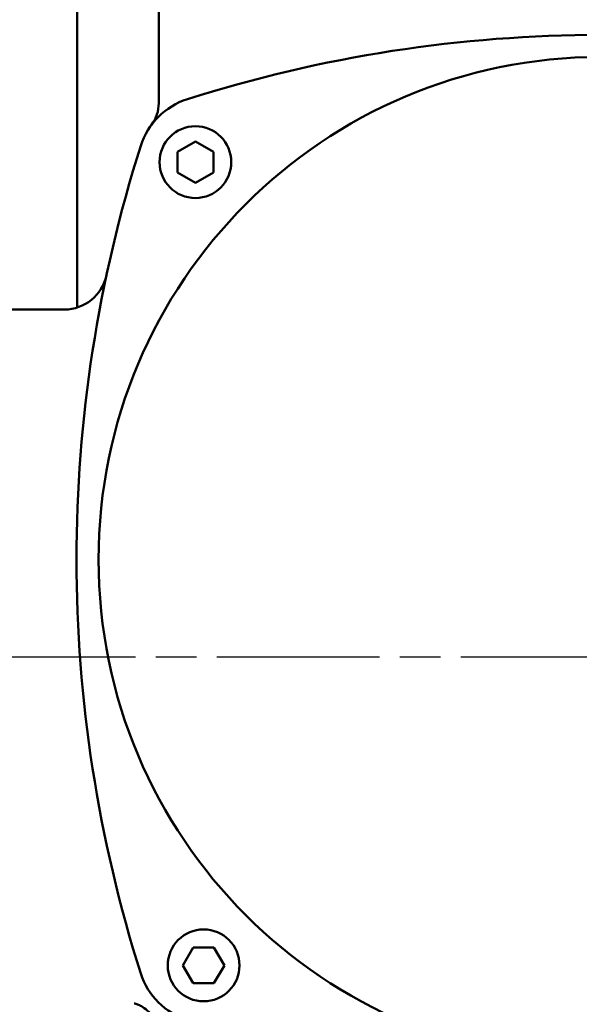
# Model space of a CAD drawing. Header units: millimetres. Extents: x 0 to 1680, y 0 to 1188.
# Tile 5 of 27: x 445 to 523, y 753 to 890. Entities that reach past the tile are written whole.
import ezdxf

# ---------------------------------------------------------------- set-up
doc = ezdxf.new("R2010")
doc.units = ezdxf.units.MM
doc.header["$LTSCALE"] = 4
doc.linetypes.add('CHAIN', pattern=[0.7087, 0.4724, -0.0591, 0.1181, -0.0591])
for name, color, linetype, lineweight in [('Видимый контур (ГОСТ)', 7, 'Continuous', 50), ('Осевая линия (ГОСТ)', 7, 'Continuous', 25), ('Размер (ГОСТ)', 7, 'Continuous', 25)]:
    doc.layers.add(name, color=color, linetype=linetype, lineweight=lineweight)
doc.styles.add('Обычный текст (ГОСТ)', font='GOST Common Italic.ttf')
doc.dimstyles.new('Обычный (ГОСТ)', dxfattribs={"dimscale": 4, "dimtxt": 3.5, "dimasz": 3.5, "dimexe": 1, "dimexo": 0, "dimgap": 0.5, "dimtad": 1, "dimtxsty": 'Обычный текст (ГОСТ)', "dimblk": 'Filled-1', "dimcen": 0.09, "dimdle": 15, "dimclrd": 256, "dimclre": 256, "dimclrt": 256, "dimazin": 2, "dimtfac": 0.714286, "dimtdec": 3, "dimtmove": 0, "dimatfit": 3, "dimfxl": 1, "dimtolj": 1, "dimlwd": 25, "dimlwe": 25, "dimarcsym": 0})

# ---------------------------------------------------------------- blocks, each defined once
blk = doc.blocks.new('Filled-1')
at = {"color": 0}
for p, q in [((0, 0), (-1, 0.1429)), ((-1, 0.1429), (-1, -0.1429)), ((-1, 0), (0, 0)), ((-1, -0.1429), (0, 0))]:
    blk.add_line(p, q, dxfattribs=at)
at = {"color": 0, "flags": 128}
blk.add_lwpolyline([(-1, -0.1429), (0, 0), (-1, 0.1429), (-1, -0.1429)], dxfattribs=at)
at = {"color": 0}
blk.add_solid([(-1, -0.1429), (0, 0), (-1, 0.1429), (-1, -0.1429)], dxfattribs=at)
blk = doc.blocks.new('*D9')
at = {"layer": 'Defpoints', "color": 0, "linetype": 'Continuous', "transparency": 16777216}
for p in [(846.1, 1065.73), (846.1, 845.73), (366.1, 818.38)]:
    blk.add_point(p, dxfattribs=at)
at = {"layer": 'Размер (ГОСТ)', "linetype": 'Continuous', "lineweight": 25, "transparency": 16777216}
for p, q in [((366.1, 818.38), (366.1, 1069.73)), ((846.1, 845.73), (846.1, 1069.73)), ((380.1, 1065.73), (832.1, 1065.73))]:
    blk.add_line(p, q, dxfattribs=at)
at = {"layer": 'Размер (ГОСТ)', "linetype": 'Continuous', "lineweight": 25, "transparency": 16777216, "xscale": 14, "yscale": 14, "zscale": 14, "rotation": 180}
blk.add_blockref('Filled-1', (366.1, 1065.73), dxfattribs=at)
at = {"layer": 'Размер (ГОСТ)', "linetype": 'Continuous', "lineweight": 25, "transparency": 16777216, "xscale": 14, "yscale": 14, "zscale": 14}
blk.add_blockref('Filled-1', (846.1, 1065.73), dxfattribs=at)
at = {"layer": 'Размер (ГОСТ)', "linetype": 'Continuous', "lineweight": 25, "transparency": 16777216, "insert": (586.99, 1081.73), "char_height": 14, "attachment_point": 1, "style": 'Обычный текст (ГОСТ)'}
blk.add_mtext('\\A1;480', dxfattribs=at)

msp = doc.modelspace()

# ---------------------------------------------------------------- linework, layer by layer
at = {"layer": 'Видимый контур (ГОСТ)'}
for p, q in [((453.103, 850.384), (453.103, 893.735)), ((464.484, 878.847), (464.484, 893.735)), ((467.094, 872.091), (469.594, 873.534)), ((469.594, 873.534), (472.094, 872.091)), ((467.094, 869.204), (467.094, 872.091)), ((472.094, 872.091), (472.094, 869.204)), ((469.594, 867.76), (467.094, 869.204)), ((472.094, 869.204), (469.594, 867.76)), ((451.329, 850.116), (380.603, 850.116)), ((467.854, 758.775), (469.297, 761.275)), ((469.297, 761.275), (472.184, 761.275)), ((472.184, 761.275), (473.627, 758.775)), ((469.297, 756.275), (467.854, 758.775)), ((473.627, 758.775), (472.184, 756.275)), ((472.184, 756.275), (469.297, 756.275))]:
    msp.add_line(p, q, dxfattribs=at)
for centre, radius in [((526.103, 815.285), 70), ((469.594, 870.647), 5), ((470.741, 758.775), 5)]:
    msp.add_circle(centre, radius, dxfattribs=at)
for centre, radius, start, end in [((526.103, 698.358), 190, 72.34384, 107.65616), ((471.508, 869.879), 10, 107.65616, 162.34384), ((459.484, 878.847), 5, 323.28362, 0), ((643.029, 815.285), 190, 162.34384, 197.65616), ((451.329, 856.116), 6, 270, 347.97598), ((471.508, 760.69), 10, 197.65616, 252.34384)]:
    msp.add_arc(centre, radius, start, end, dxfattribs=at)
msp.add_open_spline([(464.484, 748.895), (464.484, 749.434), (464.387, 749.995), (464.041, 750.996), (463.794, 751.429), (463.244, 752.178), (462.943, 752.461), (462.378, 752.912), (462.128, 753.055), (461.719, 753.266), (461.562, 753.327), (461.305, 753.418), (461.215, 753.442), (461.093, 753.472), (461.067, 753.477), (461.067, 753.477)], degree=3, knots=[0.64893706, 0.64893706, 0.64893706, 0.64893706, 0.69565171, 0.69565171, 0.74362812, 0.74362812, 0.80106493, 0.80106493, 0.869133, 0.869133, 0.94103706, 0.94103706, 1.02422556, 1.02422556, 1.11636752, 1.11636752, 1.11636752, 1.11636752], dxfattribs=at)
at = {"layer": 'Осевая линия (ГОСТ)', "linetype": 'CHAIN', "ltscale": 11.993792}
msp.add_line((370.603, 801.735), (856.103, 801.735), dxfattribs=at)

# ---------------------------------------------------------------- dimensions: what is measured, and where the dimension line sits
at = {"layer": 'Размер (ГОСТ)', "linetype": 'Continuous', "lineweight": 25}
dim = msp.add_linear_dim(base=(846.103, 1065.735), p1=(366.103, 818.381), p2=(846.103, 845.735), dimstyle='Обычный (ГОСТ)', override={"dimgap": 0.5, "dimdec": 2, "dimtol": 0, "dimlim": 0, "dimtp": 0, "dimtm": 0, "dimtdec": 3, "dimtofl": 0, "dimatfit": 1}, dxfattribs=at)
dim.commit()
dim.dimension.update_dxf_attribs({"geometry": '*D9', "text_midpoint": (602.207, 1065.735), "dimtype": 160})

doc.saveas('drawing.dxf')
